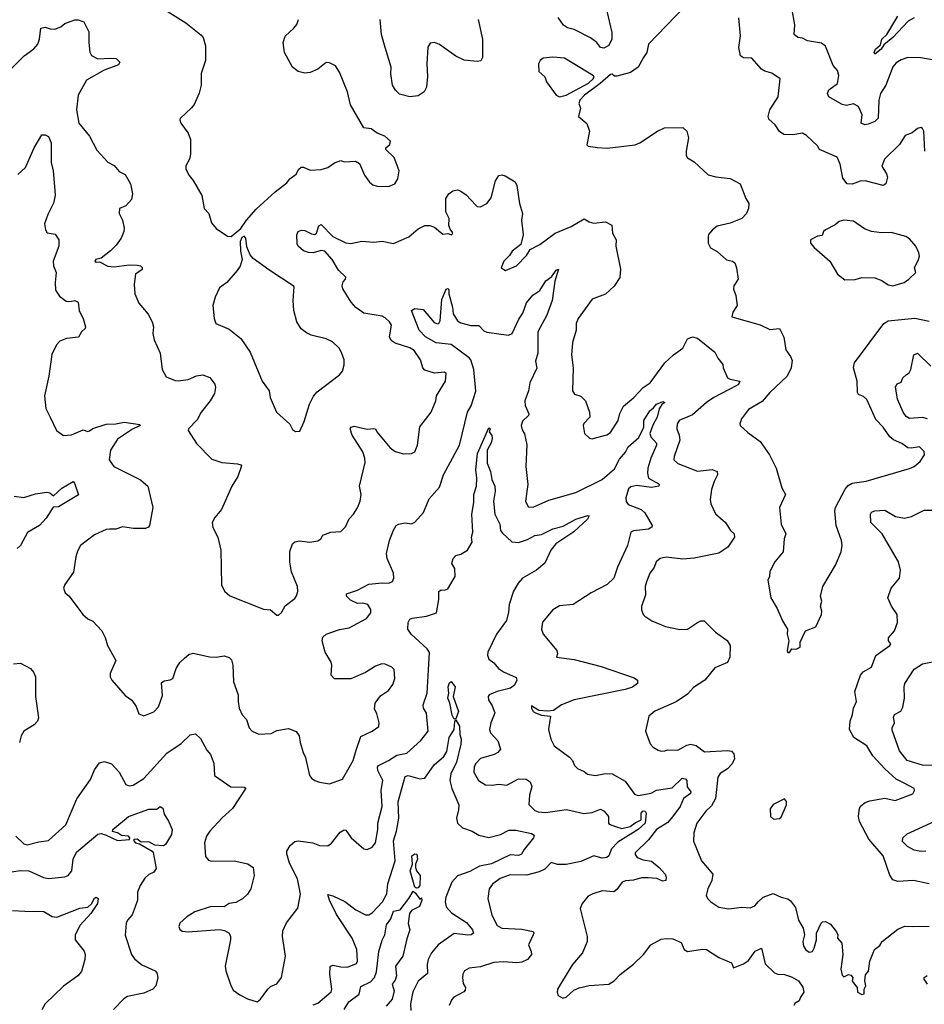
# Model space of a CAD drawing. Extents: x 2143765 to 2212931, y 878955 to 1017455.
# Tile 141 of 256: x 2200549 to 2206056, y 941032 to 947024. Entities that reach past the tile are written whole.
import ezdxf

# ---------------------------------------------------------------- set-up
doc = ezdxf.new("R2010")
doc.units = 0

msp = doc.modelspace()

# ---------------------------------------------------------------- linework, layer by layer
at = {"layer": '0CON20XD'}
for points in [[(2204595, 947100), (2204376.7, 946875), (2204366, 946825), (2204345.8, 946794.2), (2204313.9, 946736.1), (2204267.6, 946702.4), (2204185, 946680), (2204170.8, 946680.8), (2204155, 946692.5), (2204145, 946690), (2204082, 946635), (2203987.1, 946565), (2203959.2, 946535), (2203953.8, 946515), (2203963.3, 946485), (2203950, 946435), (2204001.7, 946391.7), (2204017.1, 946345), (2204001.7, 946261.7), (2204010, 946255), (2204065.6, 946245.6), (2204125, 946243.1), (2204295, 946262.5), (2204325, 946274), (2204432.5, 946345), (2204474.2, 946365.8), (2204585, 946367.1), (2204610, 946345), (2204620, 946305), (2204606.2, 946225), (2204607, 946197), (2204613.9, 946183.9), (2204655, 946160), (2204740.3, 946080.3), (2204787.5, 946067.5), (2204875, 946057.1), (2204935, 946026), (2204969.2, 945935), (2204987.5, 945905), (2204985.8, 945875), (2204974, 945845), (2204945.8, 945815), (2204875, 945785.5), (2204795, 945767.1), (2204766, 945745), (2204743, 945717), (2204740, 945705), (2204740, 945665), (2204755, 945636.7), (2204795, 945613.8), (2204852.4, 945562.4), (2204887.5, 945555), (2204902.5, 945545), (2204913.3, 945515), (2204923.3, 945445), (2204896, 945405), (2204894.2, 945385), (2204908.1, 945345), (2204916.2, 945285), (2204890.8, 945245), (2204884, 945215), (2205057.4, 945167.4), (2205115, 945138.1), (2205175, 945143.8), (2205201.7, 945091.7), (2205213.5, 945015), (2205241.9, 944975), (2205250.6, 944949.4), (2205244.5, 944905), (2205221.9, 944855), (2205115, 944755.7), (2205068.6, 944701.4), (2204985, 944651.2), (2204943.3, 944595), (2204932, 944565), (2204934.5, 944554.5), (2204981.7, 944511.7), (2205056.7, 944456.7), (2205113.8, 944375), (2205154.3, 944294.3), (2205189.2, 944175), (2205210, 944135), (2205174, 944055), (2205184, 943955), (2205212, 943895), (2205202.5, 943865), (2205197.5, 943785), (2205146.2, 943725), (2205116.2, 943665), (2205113.3, 943635), (2205103.6, 943613.6), (2205122.5, 943505), (2205160.7, 943440.7), (2205193.3, 943365), (2205222.5, 943315), (2205221.2, 943285), (2205231.2, 943245), (2205220, 943185), (2205225, 943173.3), (2205235, 943172.5)], [(2201447.5, 947075), (2201560, 947005), (2201651.7, 946931.7), (2201666.7, 946915), (2201680, 946865), (2201681.2, 946775), (2201654.1, 946695.9), (2201653.8, 946625), (2201642.3, 946577.7), (2201611.2, 946508.8), (2201595, 946486.7), (2201526.2, 946423.8), (2201523.3, 946415), (2201530, 946395), (2201574.1, 946334.1), (2201590, 946295), (2201590, 946205), (2201582, 946175), (2201560.8, 946135), (2201560.8, 946115), (2201580, 946075), (2201605.8, 946045), (2201658.8, 945955), (2201672.5, 945875), (2201701.2, 945845), (2201717.3, 945787.3), (2201745, 945753.3), (2201815, 945706.2), (2201835.7, 945704.3), (2201896, 945754), (2201930, 945805), (2201988.2, 945871.8), (2202105, 945977.1), (2202175, 946031.2), (2202194.1, 946055.9), (2202232.5, 946085), (2202247.5, 946115), (2202263, 946127), (2202277, 946127), (2202318.3, 946108.3), (2202385, 946112.9), (2202425.6, 946124.4), (2202465, 946153.8), (2202505, 946167.5), (2202525, 946160), (2202592.4, 946162.4), (2202618.2, 946148.2), (2202647.7, 946077.7), (2202678.8, 946035), (2202698.8, 946018.8), (2202725, 946010), (2202795, 946008), (2202832.5, 946025), (2202851.2, 946055), (2202860, 946105), (2202829.2, 946185), (2202777.5, 946235), (2202777.5, 946245), (2202803.3, 946265), (2202806.2, 946285), (2202772.5, 946315), (2202724.3, 946334.3), (2202689.1, 946359.1), (2202645, 946366.7), (2202562, 946505), (2202543.8, 946585), (2202495.8, 946705), (2202472.3, 946742.3), (2202435, 946762.5), (2202415, 946763.1), (2202365, 946723.5), (2202316.8, 946703.2), (2202285, 946699.1), (2202245, 946708.5), (2202209.5, 946735), (2202160.8, 946825), (2202152.5, 946885), (2202166.1, 946923.9), (2202217.3, 946972.7), (2202236.9, 946995), (2202245.5, 947025)], [(2204122.9, 947075), (2204154.4, 946945.6), (2204153.1, 946905), (2204135, 946867.5), (2204105, 946851.4), (2204085, 946855.7), (2204062.2, 946885), (2204024.7, 946914.7), (2203925, 946964.4), (2203883.8, 946975), (2203860.2, 946990.2), (2203827.2, 947037.2)], [(2206115, 946778.1), (2206035, 946792.9), (2205955, 946794.2), (2205915, 946780.8), (2205885, 946760.8), (2205865, 946738), (2205821.8, 946625), (2205788.4, 946575), (2205779.7, 946535), (2205774.6, 946425.4), (2205755.3, 946404.7), (2205715, 946387.9), (2205694.6, 946384.6), (2205671.9, 946395), (2205678.5, 946445), (2205655, 946495.7), (2205625, 946512.2), (2205581.2, 946501.2), (2205555, 946507.5), (2205474, 946555), (2205465.8, 946575), (2205475, 946598), (2205527.1, 946635), (2205535.8, 946685), (2205527.5, 946715), (2205502, 946745), (2205455, 946863.8), (2205430.3, 946880.3), (2205345, 946896), (2205315, 946912), (2205285, 946916.2), (2205264, 946935), (2205267.5, 946992.5), (2205248.9, 947095)], [(2205995, 947035.9), (2205958.2, 947015), (2205863.3, 946915), (2205808.7, 946871.3), (2205793.2, 946845), (2205753.9, 946813.9), (2205750.9, 946825), (2205758.5, 946845), (2205788.4, 946871.6), (2205796.6, 946905), (2205827.4, 946935), (2205895.2, 947045)], [(2200501.3, 946728.7), (2200575.8, 946804.2), (2200635, 946846), (2200658.9, 946875), (2200669.1, 946905), (2200677.9, 946972.1), (2200705, 946978.6), (2200735, 946968.6), (2200762.7, 946967.3), (2200799.7, 946980.3), (2200825, 947000), (2200885, 947022.5), (2200905, 947023.8), (2200940.7, 947010.7), (2200970.3, 946950.3), (2200969.4, 946885), (2200976.8, 946826.8), (2200985.8, 946805.8), (2201025.7, 946785.7), (2201105, 946790.9), (2201137.3, 946787.3), (2201158, 946765), (2201150, 946750), (2201062.5, 946717.5), (2200955, 946656.7), (2200906, 946565), (2200894.4, 946475), (2200910, 946395), (2200973.8, 946315), (2201019.5, 946229.5), (2201085, 946157.5), (2201125, 946136.7), (2201155, 946100), (2201192.1, 946082.1), (2201224.4, 946024.4), (2201236, 945965), (2201229.5, 945930.5), (2201195, 945890.8), (2201156.7, 945875), (2201155.8, 945845), (2201174.5, 945804.5), (2201184.4, 945755), (2201183.3, 945735), (2201166.5, 945695), (2201137.3, 945652.7), (2201102.9, 945617.1), (2201045, 945573.3), (2201013.3, 945565), (2201007.5, 945555), (2201015, 945547.5), (2201035, 945550), (2201085, 945524.4), (2201125, 945520), (2201215, 945531.4), (2201265, 945530), (2201285, 945525.7), (2201295.5, 945515.5), (2201295, 945503.8), (2201253.8, 945475), (2201245.7, 945414.3), (2201250, 945355), (2201275, 945298.8), (2201331.7, 945231.7), (2201355.8, 945185), (2201364.3, 945155), (2201360, 945115), (2201367.5, 945075), (2201404.2, 944995), (2201416.2, 944895), (2201440.6, 944850.6), (2201495, 944828), (2201515, 944825.8), (2201575, 944833.5), (2201625, 944856.7), (2201665, 944863.3), (2201706.6, 944846.6), (2201736.2, 944806.2), (2201741.1, 944785), (2201735, 944748.8), (2201708.1, 944705), (2201654.3, 944635), (2201630.6, 944589.4), (2201576.7, 944535), (2201574.3, 944525), (2201626.2, 944445), (2201719.1, 944349.1), (2201779.7, 944329.7), (2201875, 944320.8), (2201895.9, 944315.9), (2201898.8, 944308.8), (2201876.6, 944243.4), (2201840.8, 944185), (2201776.8, 944043.2), (2201736.2, 943995), (2201721.2, 943965), (2201724.2, 943934.2), (2201754.4, 943874.4), (2201774.2, 943795), (2201777.5, 943585), (2201796.4, 943546.4), (2201827.7, 943517.7), (2202033, 943437), (2202075, 943433.3), (2202115, 943400), (2202125, 943400), (2202143, 943417), (2202165, 943456.7), (2202225, 943501.2), (2202235, 943517.5), (2202242, 943545), (2202240, 943575), (2202203.1, 943663.1), (2202192.8, 943722.8), (2202192.8, 943787.2), (2202210, 943835), (2202225, 943845.7), (2202251.7, 943851.7), (2202315, 943844.4), (2202365, 943852), (2202383.3, 943865), (2202395, 943887.5), (2202443.9, 943906.1), (2202505, 943910), (2202532.3, 943937.7), (2202555, 943986.7), (2202581.2, 944015), (2202605.7, 944054.3), (2202622, 944095), (2202628.5, 944135), (2202618, 944185), (2202651.3, 944328.7), (2202650.5, 944355), (2202637.3, 944395), (2202572.5, 944495), (2202561.2, 944535), (2202567.5, 944545), (2202585, 944550), (2202665, 944533.1), (2202705.9, 944535.9), (2202715, 944533.3), (2202724.2, 944515), (2202805, 944418), (2202835, 944396), (2202885, 944382.5), (2202935, 944384.2), (2202955, 944394), (2202970, 944435), (2202984.5, 944545.5), (2203053.4, 944636.6), (2203082, 944705), (2203086.2, 944735), (2203141.4, 944825), (2203145, 944870), (2203135, 944878.8), (2203075, 944872.5), (2203015, 944890.8), (2203003.1, 944905), (2202989.4, 944955), (2202951.3, 945011.3), (2202925, 945027.8), (2202835, 945056.5), (2202811.3, 945071.3), (2202800, 945095), (2202811.9, 945165), (2202799.4, 945185), (2202775, 945210.6), (2202755, 945220.6), (2202645, 945239.1), (2202595, 945273.6), (2202566.7, 945305), (2202515.7, 945385.7), (2202512, 945405), (2202518.3, 945428.3), (2202532.5, 945445), (2202535, 945457.5), (2202489.7, 945499.7), (2202450.8, 945565), (2202406, 945615), (2202385, 945619.1), (2202335, 945606.1), (2202306.6, 945606.6), (2202277.1, 945617.1), (2202245.4, 945645.4), (2202239.3, 945659.3), (2202235.6, 945715), (2202244.2, 945735), (2202265, 945742.7), (2202285, 945742.1), (2202325, 945720), (2202345, 945716.9), (2202356.9, 945725), (2202370.3, 945769.7), (2202385, 945777.5), (2202455, 945703.8), (2202535, 945665.4), (2202565, 945662.2), (2202632.8, 945677.2), (2202705, 945670), (2202755, 945676.9), (2202825, 945661.9), (2202917.8, 945702.2), (2202975, 945752), (2203015, 945771.2), (2203045, 945771.2), (2203075, 945762), (2203125, 945718), (2203155, 945723.3), (2203180, 945715), (2203185, 945727.5), (2203169.3, 945749.3), (2203162.3, 945772.3), (2203164, 945815), (2203144.2, 945855.8), (2203143.3, 945935), (2203162.5, 945965), (2203185, 945982.5), (2203215, 945988.8), (2203235, 945980.8), (2203267.6, 945957.6), (2203325, 945895.8), (2203335, 945888), (2203355, 945886), (2203393.8, 945905), (2203419.3, 945940.7), (2203445, 946042.5), (2203465, 946076.2), (2203485, 946080), (2203505, 946073.3), (2203565, 946037.5), (2203576.2, 946015), (2203592, 945905), (2203610.8, 945845), (2203603.1, 945805), (2203613.1, 945715), (2203599.2, 945655), (2203546.7, 945615), (2203530.8, 945589.2), (2203496.1, 945553.9), (2203480, 945515), (2203507, 945497), (2203573.4, 945526.6), (2203635, 945589.2), (2203657.5, 945625), (2203715.7, 945655), (2203808.6, 945725), (2203906, 945766), (2203985, 945811.2), (2204015, 945793.8), (2204045, 945786.2), (2204115, 945793.3), (2204153, 945773), (2204158.8, 945725), (2204180.3, 945685), (2204178.2, 945645), (2204207.5, 945505), (2204202.9, 945455), (2204167.8, 945402.2), (2204116, 945354), (2204035, 945324), (2203949.2, 945205), (2203935.7, 945175), (2203935.9, 945134.1), (2203915, 945060), (2203908.1, 944985), (2203919.1, 944905), (2203914, 944765), (2203925.9, 944745.9), (2203965, 944733.3), (2203994.1, 944704.1), (2204018.8, 944635), (2204020, 944605), (2203982.7, 944567.3), (2203978.8, 944555), (2203987.5, 944505), (2204018.3, 944478.3), (2204035, 944474), (2204055, 944480), (2204122.3, 944497.7), (2204145, 944511.2), (2204192.9, 944585), (2204202.6, 944627.4), (2204225, 944672), (2204287.5, 944725), (2204344.1, 944785.9), (2204387.1, 944815), (2204475.5, 944935), (2204528.9, 944985), (2204585.3, 945024.7), (2204615, 945081.2), (2204645, 945093.8), (2204675, 945086), (2204781.7, 945001.7), (2204798.8, 944965), (2204828.8, 944925), (2204831.2, 944905), (2204858, 944845), (2204875, 944835.7), (2204933.3, 944823.3), (2204924.2, 944805), (2204910, 944795), (2204775.2, 944724.8), (2204730.7, 944695), (2204645, 944619.2), (2204601.3, 944601.3)], [(2203339.4, 947025), (2203366.7, 946905), (2203365.6, 946794.4), (2203355.5, 946774.5), (2203335, 946769.2), (2203255, 946777.8), (2203205, 946801.5), (2203105, 946873.1), (2203075, 946885.7), (2203048.7, 946881.3), (2203033.8, 946856.2), (2203028.2, 946755), (2203032.3, 946677.7), (2203025, 946612.5), (2203011.2, 946585), (2202975, 946560), (2202924.2, 946554.2), (2202861.3, 946571.3), (2202835.9, 946595.9), (2202818.8, 946625), (2202808.9, 946695), (2202811.4, 946735), (2202774.4, 946854.4), (2202750.9, 946935), (2202744.4, 947025)], [(2206058.6, 946225), (2206053.3, 946345), (2206045, 946362.5), (2206035, 946367.5), (2206015, 946362.5), (2205982.5, 946335), (2205939.7, 946320.3), (2205904.5, 946265.5), (2205814.2, 946175.8), (2205796.4, 946133.6), (2205826.4, 946086.4), (2205831.4, 946065), (2205820.8, 946025), (2205804.4, 946015.6), (2205695, 946043.1), (2205665, 946040.6), (2205616.9, 946023.1), (2205585.5, 946025.5), (2205559.4, 946059.4), (2205543.3, 946145), (2205525, 946187.5), (2205418, 946235), (2205405, 946256.7), (2205339.7, 946319.7), (2205313.9, 946333.9), (2205255, 946322.9), (2205200, 946325), (2205175, 946344.2), (2205147.5, 946385), (2205109.4, 946419.4), (2205105.7, 946435.7), (2205114.6, 946475.4), (2205165.6, 946555), (2205177.5, 946665), (2205128.3, 946698.3), (2205085, 946710.6), (2205065, 946722.9), (2205005, 946789.2), (2204955, 946791.4), (2204936, 946805), (2204925.8, 946855.8), (2204936.2, 946925), (2204926.7, 947035)], [(2203835.4, 946555.4), (2203875, 946563.8), (2204011.6, 946638.4), (2204040.8, 946665), (2204046, 946675), (2204042.9, 946682.9), (2203865, 946790.8), (2203795, 946796.2), (2203735, 946790), (2203717.5, 946775), (2203707.5, 946755), (2203709.3, 946709.3), (2203745.8, 946675.8), (2203755.9, 946645.9), (2203814, 946565), (2203835.4, 946555.4)], [(2200538.1, 946081.9), (2200585.6, 946125), (2200637.8, 946245), (2200685, 946322.5), (2200705, 946323.3), (2200724.2, 946314.2), (2200740.6, 946275), (2200740.6, 946155), (2200753.4, 946103.4), (2200764, 945985), (2200765.6, 945955), (2200755, 945906.7), (2200721.2, 945838.8), (2200701.2, 945781.2), (2200707.1, 945745), (2200717.1, 945727.1), (2200765, 945718.1), (2200786.9, 945685), (2200788.2, 945645), (2200752.1, 945555), (2200755.4, 945525.4), (2200770.6, 945485), (2200764.5, 945425), (2200768, 945378), (2200791.1, 945341.1), (2200831.7, 945311.7), (2200855, 945309.2), (2200885, 945315.6), (2200905.4, 945305.4), (2200911.7, 945251.7), (2200936.2, 945205), (2200950, 945155), (2200948.8, 945145), (2200925, 945123.8), (2200907, 945093), (2200835, 945084.4), (2200793.1, 945066.9), (2200773.8, 945046.2), (2200744.1, 944985.9), (2200726.7, 944855), (2200700.8, 944735), (2200708.8, 944658.8), (2200734, 944605), (2200773.3, 944525), (2200815, 944494.3), (2200865, 944498.1), (2200935, 944528.9), (2200965, 944518.8), (2200975, 944521.2), (2200994.5, 944535.5), (2201075, 944563.1), (2201134.5, 944564.5), (2201185, 944575.6), (2201280, 944560), (2201282.5, 944555), (2201275, 944550), (2201235, 944532.1), (2201145, 944470.6), (2201102.5, 944405), (2201093.5, 944345), (2201123.3, 944305), (2201285, 944224.2), (2201330, 944185), (2201359.4, 944055), (2201340, 943945), (2201334.3, 943935.7), (2201315, 943927.5), (2201243, 943927), (2201175, 943938.5), (2201135, 943924.2), (2201095, 943924), (2201075, 943921.2), (2201005, 943890), (2200920, 943825), (2200901.2, 943788.8), (2200892, 943755), (2200877.3, 943662.7), (2200823.9, 943586.1), (2200816.7, 943565), (2200826.4, 943536.4), (2200850, 943515), (2200933.8, 943405), (2200965, 943378), (2200995, 943363.8), (2201048.8, 943305), (2201068.8, 943265), (2201083.8, 943215), (2201133.8, 943125), (2201100, 943045), (2201100, 943025), (2201110, 943005), (2201192.3, 942912.3), (2201232.3, 942882.3), (2201257.5, 942845), (2201275, 942800), (2201305, 942787.5), (2201365, 942811.2), (2201395, 942843.3), (2201418.3, 942911.7), (2201411.7, 942988.3), (2201428.5, 943001.5), (2201465, 943006.2), (2201481.1, 943015), (2201501.5, 943075), (2201525, 943111.2), (2201551.7, 943138.3), (2201578.8, 943161.2), (2201605, 943170), (2201705, 943147.1), (2201745, 943144.2), (2201793.6, 943153.6), (2201825, 943142), (2201837.7, 943127.7), (2201846.7, 943095), (2201850.6, 942995), (2201880, 942915), (2201878.6, 942875), (2201885.6, 942835), (2201904.3, 942794.3), (2201930, 942765), (2201946.2, 942715), (2201965, 942693.8), (2202005.9, 942675.9), (2202080.8, 942679.2), (2202115, 942698.6), (2202185, 942710), (2202231.7, 942691.7), (2202251.4, 942665), (2202255.7, 942625), (2202274.2, 942565), (2202290, 942535), (2202313.1, 942425), (2202325, 942408), (2202345, 942394.3), (2202373.6, 942383.6), (2202435, 942374.4), (2202515, 942402), (2202580, 942515), (2202597.9, 942577.9), (2202625, 942662), (2202695, 942694), (2202735, 942722.5), (2202736.9, 942745), (2202722.5, 942802.5), (2202709.2, 942829.2), (2202712.2, 942865), (2202745, 942910), (2202795, 942942), (2202820.9, 942979.1), (2202832.9, 943015), (2202828.8, 943068.8), (2202813.9, 943083.9), (2202775, 943101.2), (2202753.6, 943103.6), (2202715, 943090), (2202655, 943050.8), (2202565, 943011.9), (2202465, 943012), (2202445.7, 943035.7), (2202450, 943095), (2202446, 943115), (2202408.1, 943175), (2202390, 943245), (2202394.5, 943265.5), (2202415.8, 943284.2), (2202495, 943312.9), (2202555, 943323.1), (2202660.9, 943379.1), (2202687.5, 943415), (2202687.5, 943435), (2202667.5, 943465), (2202637.4, 943472.6)], [(2205865, 945404), (2205932.5, 945425), (2205962.5, 945445), (2206003.3, 945485), (2205996.7, 945515), (2206021.2, 945565), (2206026.7, 945585), (2206023.3, 945605), (2206003.8, 945645), (2205965, 945690), (2205943.3, 945705), (2205855, 945728.5), (2205795, 945726.4), (2205734.6, 945734.6), (2205692.2, 945752.2), (2205625, 945798.6), (2205565, 945804), (2205537.5, 945795), (2205514.1, 945775.9), (2205453.9, 945746.1), (2205442.5, 945735), (2205435, 945710), (2205405, 945707.5), (2205362.5, 945685), (2205363.8, 945665), (2205385, 945637.5), (2205481.2, 945555), (2205527.5, 945475), (2205571.7, 945441.7), (2205635, 945442.9), (2205675, 945454.2), (2205755, 945453.8), (2205797.7, 945437.7), (2205835, 945411.2), (2205865, 945404)], [(2202228.3, 944518.3), (2202255, 944520), (2202280.5, 944579.5), (2202312.9, 944685), (2202337.1, 944732.9), (2202360.8, 944759.2), (2202495, 944862), (2202514.2, 944885.8), (2202523.9, 944923.9), (2202524, 944955), (2202508.8, 944998.8), (2202493.8, 945025), (2202454.2, 945064.2), (2202415, 945082), (2202324.5, 945104.5), (2202295, 945117.5), (2202263.6, 945143.6), (2202237.1, 945185), (2202217.1, 945255), (2202214.3, 945315), (2202220, 945400), (2202065, 945501.2), (2201970.9, 945570.9), (2201953.1, 945593.1), (2201932.2, 945642.2), (2201925.4, 945695.4), (2201915, 945706.7), (2201902.1, 945697.9), (2201890.8, 945675), (2201894, 945615), (2201904.2, 945565), (2201891.4, 945525), (2201872.2, 945497.8), (2201810, 945425), (2201765, 945392), (2201738.6, 945335), (2201724.3, 945285), (2201733.8, 945205), (2201743.3, 945175), (2201825, 945141.2), (2201894.5, 945084.5), (2201951.4, 945001.4), (2202024.3, 944824.3), (2202068.8, 944765), (2202073.8, 944725), (2202113.3, 944635), (2202193, 944563), (2202210.7, 944530.7), (2202228.3, 944518.3)], [(2202637.4, 943472.6), (2202605, 943470.9), (2202562, 943492), (2202539.4, 943515), (2202539.3, 943530.7), (2202605, 943552.7), (2202675, 943588.2), (2202755, 943597.9), (2202795.4, 943594.6), (2202819.2, 943605), (2202826.9, 943625), (2202825.7, 943655), (2202786.9, 943745), (2202783.1, 943775), (2202800, 943855), (2202825, 943916.7), (2202841.2, 943945), (2202855, 943953.8), (2202895, 943961.2), (2202935, 943956.7), (2202953.9, 943966.1), (2203006.9, 944025), (2203041.1, 944108.9), (2203105, 944180), (2203128.9, 944255), (2203225.7, 944434.3), (2203276.1, 944635), (2203296.8, 944675), (2203325.9, 944764.1), (2203314, 944895), (2203295, 944953.8), (2203285, 944966.9), (2203175, 945046.8), (2203085, 945057.8), (2203019.6, 945095), (2202980.4, 945135), (2202934.7, 945255), (2202955, 945266.2), (2203005, 945260), (2203071.7, 945181.7), (2203092.6, 945172.6), (2203101.2, 945175), (2203108.1, 945191.9), (2203119.5, 945320.5), (2203145, 945383.3), (2203155, 945388.8), (2203161.2, 945381.2), (2203162.5, 945355), (2203184.5, 945275), (2203187.3, 945235), (2203215, 945191.2), (2203235, 945178.8), (2203295, 945163.3), (2203345, 945163.3), (2203375, 945131.2), (2203393.3, 945123.3), (2203525, 945104.3), (2203546.4, 945113.6), (2203587.4, 945202.6), (2203612.2, 945237.8), (2203635, 945302), (2203672.8, 945347.2), (2203715, 945376), (2203752.9, 945435), (2203788.2, 945461.8), (2203815, 945499.2), (2203830, 945505), (2203807.1, 945432.9), (2203790.4, 945315), (2203757.5, 945225), (2203702.3, 945125), (2203702.9, 944995), (2203689.6, 944945), (2203697.6, 944902.4), (2203655.5, 944815), (2203646.2, 944765), (2203623.6, 944705), (2203627, 944677), (2203649.4, 944625), (2203645.7, 944615), (2203609.2, 944580.8), (2203602.2, 944555), (2203607.5, 944527.5), (2203622.9, 944502.9), (2203636.2, 944436.2), (2203630.4, 944305), (2203642.7, 944195), (2203628.1, 944095), (2203645, 944060), (2203675, 944056.7), (2203770.4, 944099.6), (2203934, 944146), (2204095.6, 944225), (2204170, 944290), (2204201.1, 944348.9), (2204237.4, 944392.6), (2204252.3, 944425), (2204317.6, 944482.4), (2204348.9, 944545), (2204347.7, 944585), (2204385, 944644.4), (2204408.1, 944661.9), (2204425, 944685.3), (2204465, 944700), (2204475.6, 944695), (2204457.1, 944682.9), (2204441.2, 944655), (2204429.2, 944605), (2204403.3, 944556.7), (2204384.6, 944505), (2204390.7, 944485), (2204425, 944446.9), (2204426, 944435), (2204390.5, 944355), (2204373.7, 944295), (2204371.8, 944265), (2204376, 944235), (2204435, 944201.2), (2204441.8, 944195), (2204440.5, 944185), (2204395, 944178.1), (2204305, 944189.2), (2204268.6, 944181.4), (2204255, 944169.2), (2204239.2, 944115), (2204241.1, 944091.1), (2204252.9, 944072.9), (2204332.4, 944042.4), (2204355, 944024), (2204398.8, 943945), (2204396.7, 943935), (2204377.1, 943922.9), (2204286.2, 943913.8), (2204269.2, 943905), (2204248.5, 943825), (2204188.1, 943691.9), (2204165, 943625.7), (2204125, 943587.7), (2204027, 943537), (2203918.8, 943465), (2203835, 943456.9), (2203795, 943432), (2203731.9, 943358.1), (2203725.8, 943315.8), (2203735.7, 943285), (2203818, 943185), (2203822, 943165), (2203816.7, 943145), (2203925, 943130.3), (2204088.8, 943088.8), (2204288.7, 943018.7), (2204309.2, 943005), (2204310, 942985), (2204278.7, 942961.3), (2204235, 942948), (2203925, 942884.7), (2203847.5, 942855), (2203799.5, 942820.5), (2203763.9, 942816.1), (2203710.1, 942820.1), (2203665, 942847.5), (2203664.6, 942835), (2203674.5, 942815), (2203688.8, 942805), (2203725, 942792.7), (2203780, 942785), (2203768, 942705), (2203782, 942645), (2203802, 942605), (2203895.7, 942535.7), (2203913.3, 942515), (2203926.7, 942485), (2203945, 942466.7), (2203985, 942448.8), (2204005, 942432.5), (2204054.4, 942424.4), (2204115, 942437.5), (2204155, 942435.6), (2204235, 942390), (2204291.3, 942311.3), (2204313.7, 942303.7), (2204392.5, 942317.5), (2204425.4, 942335.4), (2204521.1, 942348.9), (2204581, 942409), (2204602.2, 942405), (2204609.3, 942395), (2204612.9, 942355), (2204634.4, 942325), (2204631.9, 942315), (2204590.9, 942285), (2204568.8, 942235), (2204528.6, 942181.4), (2204495, 942137.7), (2204425, 942096.4), (2204377.5, 942032.5), (2204295.5, 941954.5), (2204295, 941943.8), (2204308.6, 941925), (2204345, 941910.9), (2204395, 941903.9), (2204440.9, 941865), (2204478.5, 941825), (2204484.4, 941805), (2204482, 941785), (2204465, 941781.1), (2204427.6, 941797.6), (2204375, 941802.5), (2204335, 941801.2), (2204285, 941787.5), (2204236.8, 941783.2), (2204217.5, 941775), (2204185, 941731.2), (2204165, 941715.8), (2204095, 941722.5), (2204037.5, 941705), (2204010.5, 941689.5), (2203973.3, 941645), (2203960, 941615), (2204003.1, 941445), (2204004.4, 941415), (2203974.5, 941345.5), (2203914.2, 941275), (2203853.8, 941175), (2203822.5, 941125), (2203820, 941105), (2203827.5, 941085), (2203855, 941068.8), (2203876.7, 941075), (2203922.7, 941117.3), (2203955, 941132), (2204015, 941145.7), (2204135, 941155.6), (2204168.6, 941175), (2204205, 941214.3), (2204285, 941277.1), (2204345.6, 941335), (2204390.6, 941395), (2204455, 941427.5), (2204485, 941432.5), (2204525, 941430), (2204575, 941408.6), (2204595, 941366.2), (2204614.3, 941354.3), (2204705, 941367.8), (2204730, 941365), (2204805, 941316), (2204882.5, 941285), (2204895, 941253.3), (2204955, 941279.2), (2204985, 941299.2), (2205027.1, 941355), (2205065, 941373.3), (2205088, 941278), (2205144.2, 941224.2), (2205165, 941215.4), (2205205, 941213.8), (2205248.3, 941198.3), (2205290, 941175), (2205317.3, 941137.3), (2205323.3, 941105), (2205302, 941075), (2205295, 941053.3), (2205270.7, 941039.3), (2205262.2, 941025)], [(2205235, 943172.5), (2205250, 943195), (2205276.4, 943193.6), (2205300, 943205), (2205300, 943235), (2205332.5, 943305), (2205395, 943330), (2205429.4, 943405), (2205432.9, 943425), (2205424, 943455), (2205432.5, 943485), (2205424.3, 943515), (2205438.8, 943575), (2205516, 943705), (2205549.2, 943785), (2205555.7, 943825), (2205551.4, 943855), (2205520, 943945), (2205511.5, 944035), (2205514.7, 944055.3), (2205575, 944167.5), (2205591.4, 944188.6), (2205616.6, 944203.4), (2205702.5, 944215), (2205965, 944291.9), (2205993.3, 944305), (2206031.2, 944335), (2206056, 944375), (2206055, 944396.7), (2206026.7, 944425), (2205975, 944415.8), (2205955, 944418.1), (2205920, 944445), (2205868, 944468), (2205845, 944485.7), (2205805.6, 944545), (2205761.3, 944591.3), (2205705, 944712.5), (2205685, 944730), (2205655, 944744), (2205648.9, 944755), (2205646.4, 944825), (2205625.5, 944905), (2205630, 944935), (2205810, 945175), (2205835, 945191.4), (2205997.7, 945207.7), (2206085, 945188.5)], [(2206075, 944594.7), (2206045, 944603.3), (2205965, 944597.8), (2205945, 944609.2), (2205927.1, 944635), (2205892.5, 944715), (2205879.5, 944790.5), (2205891.2, 944808.8), (2205915, 944817.5), (2205924.5, 944845.5), (2205945, 944862.9), (2205964, 944875), (2205974.3, 944895.7), (2205992.5, 944985), (2206015, 944994), (2206095.8, 944915)], [(2204601.3, 944601.3), (2204565, 944586.9), (2204551.1, 944565), (2204550, 944535), (2204564, 944495), (2204567.1, 944465), (2204532.5, 944365), (2204532, 944345), (2204555, 944323.1), (2204675, 944277.3), (2204765, 944287.5), (2204794.1, 944274.1), (2204797.1, 944255), (2204776.3, 944213.7), (2204761.4, 944165), (2204752, 944105), (2204757.3, 944077.3), (2204785, 944016.2), (2204845, 943964), (2204876.2, 943916.2), (2204898.6, 943895), (2204900.6, 943875), (2204860, 943815), (2204805, 943778.2), (2204655, 943746.5), (2204585, 943740.9), (2204485, 943754.2), (2204447.5, 943745), (2204424, 943725), (2204410.6, 943689.4), (2204384.6, 943655.4), (2204365, 943603.3), (2204355.8, 943575), (2204358.8, 943525), (2204333.6, 943453.6), (2204333.6, 943433.6), (2204343.9, 943403.9), (2204353.9, 943393.9), (2204396.4, 943366.4), (2204481.2, 943331.2), (2204567.7, 943312.3), (2204615, 943316), (2204675, 943355.8), (2204695, 943365.8), (2204715, 943366.2), (2204785, 943297.5), (2204855.5, 943245.5), (2204873.8, 943215), (2204872.2, 943145), (2204857, 943113), (2204780.7, 943079.3), (2204720, 943005), (2204650.9, 942959.1), (2204615, 942919.2), (2204545, 942872), (2204415, 942815.8), (2204378.8, 942785), (2204358, 942695), (2204387.3, 942617.3), (2204405, 942596.2), (2204435, 942578), (2204455, 942572), (2204475.7, 942574.3), (2204495, 942580), (2204555, 942578), (2204611.2, 942608.8), (2204635, 942614.6), (2204666.5, 942606.5), (2204718.6, 942568.6), (2204857.1, 942577.1), (2204881.9, 942571.9), (2204897.1, 942557.1), (2204900.6, 942525), (2204885.3, 942494.7), (2204858.6, 942465), (2204814, 942436), (2204798.1, 942415), (2204785.6, 942285), (2204759.6, 942240.4), (2204725, 942206.7), (2204671.9, 942135), (2204651.9, 942075), (2204650, 942025), (2204700, 941905), (2204768, 941825), (2204762.9, 941785), (2204737.1, 941735), (2204728.8, 941695), (2204736.7, 941675), (2204756.7, 941655), (2204805, 941624), (2204865, 941612.5), (2204945, 941622.5), (2204995, 941619.2), (2205025, 941631.2), (2205047.5, 941657.5), (2205075, 941684.3), (2205135, 941706.9), (2205185, 941684.3), (2205225, 941674), (2205241.2, 941661.2), (2205272.2, 941622.2), (2205290.8, 941545), (2205318.8, 941495), (2205326.7, 941455), (2205316.2, 941415), (2205320, 941385), (2205334.2, 941364.2), (2205355, 941350), (2205375, 941354), (2205385, 941373.3), (2205398.9, 941425), (2205400, 941465), (2205427.5, 941525), (2205436.4, 941533.6), (2205455, 941536.7), (2205485, 941520), (2205522.3, 941472.3), (2205530, 941455), (2205528, 941435), (2205553.1, 941405), (2205559.2, 941335), (2205546.7, 941245), (2205555, 941210), (2205565, 941200), (2205595, 941212.5), (2205609.3, 941209.3), (2205620, 941195), (2205617.5, 941175), (2205622.5, 941165), (2205647.5, 941135), (2205650, 941105), (2205675, 941092.5), (2205690, 941095), (2205690, 941125), (2205700, 941145), (2205693.3, 941175), (2205698.3, 941211.7), (2205716.4, 941233.6), (2205723.3, 941295), (2205753.3, 941365), (2205785, 941390), (2205800, 941415), (2205895, 941490), (2205937.3, 941507.3), (2205985.8, 941505.8), (2206085, 941507.5)], [(2200526.2, 942055), (2200575, 942008.6), (2200595, 942003.3), (2200665, 942021.8), (2200725, 942028.1), (2200830, 942125), (2200898, 942282), (2200980, 942400), (2201005, 942460), (2201035, 942500.8), (2201065, 942509.4), (2201108, 942495), (2201154.4, 942445), (2201195, 942369.2), (2201215, 942361.5), (2201240, 942365), (2201305, 942406.7), (2201445, 942560), (2201531.3, 942618.7), (2201587.1, 942672.9), (2201618.8, 942678.8), (2201650.3, 942650.3), (2201687.7, 942577.7), (2201711.7, 942551.7), (2201730.5, 942500.5), (2201735.7, 942425), (2201835, 942356.2), (2201915, 942353.3), (2201926.7, 942346.7), (2201845, 942223.8), (2201782.4, 942167.6), (2201706.2, 942085), (2201686.2, 942055), (2201674.2, 942015), (2201681.2, 941931.2), (2201699.5, 941909.5), (2201714.2, 941904.2), (2201855, 941904.3), (2201937.6, 941887.6), (2201970.8, 941865), (2201977.5, 941815), (2201955.5, 941734.5), (2201935, 941702.5), (2201905, 941674.3), (2201865, 941652.5), (2201824.4, 941645.6), (2201794.1, 941625.9), (2201715, 941626.7), (2201614.7, 941595.3), (2201565.7, 941564.3), (2201523.2, 941526.8), (2201518, 941505), (2201525, 941486.7), (2201537.7, 941477.7), (2201575, 941472.5), (2201765, 941487.1), (2201795, 941480.8), (2201824.2, 941464.2), (2201832.5, 941445), (2201832, 941425), (2201800.8, 941265), (2201804.3, 941235), (2201832.4, 941152.4), (2201848.3, 941118.3), (2201889.5, 941089.5), (2201935, 941066.2), (2201995, 941046.7), (2202015, 941063.3), (2202058.8, 941125), (2202075, 941140), (2202115, 941155.8), (2202142.2, 941195), (2202166.5, 941325), (2202149.4, 941445), (2202151.3, 941478.7), (2202172.4, 941527.6), (2202242.3, 941617.7), (2202257.9, 941702.1), (2202250.6, 941745), (2202240.8, 941795), (2202191.1, 941891.1), (2202175, 941947.5), (2202175.6, 941965), (2202195, 941998), (2202225, 942023.3), (2202245, 942026.2), (2202334.2, 942014.2), (2202375, 941998), (2202425, 941996.7), (2202447, 942013), (2202500.5, 942079.5), (2202525, 942093.3), (2202535, 942092.5), (2202566.2, 942045), (2202645, 941978.8), (2202665, 941973.8), (2202695, 941989.2), (2202715.5, 942015), (2202729.6, 942095), (2202729.6, 942135), (2202755.5, 942235), (2202750, 942335), (2202759.2, 942395), (2202728.5, 942455), (2202726.5, 942475), (2202734.1, 942485.9), (2202794.5, 942515), (2202845, 942548.5), (2202905, 942560.6), (2202991.9, 942638.1), (2203035.3, 942694.7), (2203024.6, 942804.6), (2203007.5, 942835), (2203004.6, 942854.6), (2203029.3, 942925), (2203043.6, 943173.6), (2203029.4, 943195), (2202931.9, 943285), (2202912, 943315), (2202914.5, 943355.5), (2202924.2, 943375), (2202938.2, 943381.8), (2203025, 943394.5), (2203085.8, 943415), (2203100.5, 943495), (2203101.2, 943545), (2203115, 943553.8), (2203135, 943552.9), (2203155, 943561.2), (2203200.8, 943635), (2203198, 943685), (2203180, 943715), (2203187.5, 943745), (2203205, 943764), (2203235, 943771.2), (2203275, 943796.7), (2203304, 943845), (2203300, 943875), (2203308.2, 943905), (2203302.5, 944015), (2203313.9, 944086.1), (2203314.6, 944135), (2203329.1, 944185), (2203332.2, 944235), (2203326.6, 944285), (2203335.3, 944385), (2203405, 944540), (2203412.5, 944535), (2203408, 944515), (2203423.6, 944493.6), (2203426.1, 944475), (2203420.1, 944449.9), (2203394.7, 944405), (2203394.6, 944324.6), (2203415.5, 944275.5), (2203423.1, 944225), (2203440.6, 944185), (2203444.2, 944154.2), (2203433.1, 944095), (2203441.9, 944015), (2203471.2, 943955), (2203476.7, 943915), (2203488.3, 943898.3), (2203545, 943846.9), (2203585, 943841.5), (2203639.8, 943860.2), (2203685, 943884.4), (2203725, 943890.8), (2203794.6, 943925.4), (2203857.3, 943942.7), (2203933.8, 943985)], [(2200515, 944123.5), (2200575, 944116.5), (2200645, 944139.5), (2200715, 944149.4), (2200733.3, 944145), (2200755, 944126.7), (2200806.8, 944173.2), (2200874, 944214), (2200883.2, 944203.2), (2200908, 944132), (2200785, 944060.4), (2200752.5, 944057.5), (2200709.8, 943990.2), (2200670, 943945), (2200596, 943904), (2200554, 943825), (2200534.5, 943805.5)], [(2203933.8, 943985), (2204007.5, 944007.5), (2204015.8, 944005), (2204005.7, 943985), (2203923.4, 943906.6), (2203811.9, 943835), (2203782.5, 943795), (2203745, 943716.7), (2203695.8, 943674.2), (2203609.2, 943625), (2203582.9, 943595), (2203554.5, 943545.5), (2203529.4, 943465), (2203525, 943417.5), (2203511.7, 943368.3), (2203452.5, 943285), (2203399.2, 943175), (2203395.9, 943155.9), (2203405, 943133.3), (2203435, 943110), (2203463.8, 943075), (2203495, 943054.4), (2203570.5, 943020.5), (2203576.2, 943005), (2203561.1, 942975), (2203537.5, 942955), (2203455, 942936.4), (2203408, 942915), (2203400.8, 942905), (2203402.9, 942885), (2203425, 942849.2), (2203442.2, 942805), (2203416.4, 942745), (2203409.5, 942705), (2203414.6, 942684.6), (2203459.4, 942635), (2203475.8, 942585), (2203459.2, 942565), (2203437.9, 942552.1), (2203355, 942528.9), (2203324.5, 942495), (2203315.4, 942474.6), (2203314.6, 942445), (2203343.1, 942393.1), (2203385, 942368.6), (2203425, 942365.8), (2203465, 942372.5), (2203515, 942365.7), (2203585, 942403.3), (2203633.2, 942403.2), (2203656, 942385), (2203666.7, 942356.7), (2203652.7, 942305), (2203648.3, 942248.3), (2203685, 942210.6), (2203705, 942202.7), (2203750.2, 942199.8), (2203877, 942217), (2203983.6, 942193.6), (2204035, 942199.4), (2204085, 942220), (2204107.6, 942207.6), (2204133.3, 942175), (2204133.3, 942135), (2204138.3, 942128.3), (2204176, 942115), (2204215, 942101.3), (2204265.2, 942114.8), (2204295, 942137.3), (2204332.7, 942155), (2204333.1, 942195), (2204345, 942208.9), (2204357, 942207), (2204363.1, 942195), (2204356.7, 942135), (2204314.1, 942095), (2204190.6, 942019.4), (2204152.5, 941977.5), (2204134.7, 941935.3), (2204124.1, 941925.9), (2204095, 941922.4), (2204045, 941935.4), (2203965, 941901.8), (2203875, 941882.1), (2203823, 941883), (2203785, 941895.6), (2203745.8, 941855), (2203712.1, 941837.9), (2203635, 941817.5), (2203535, 941820), (2203473.3, 941796.7), (2203426.6, 941763.4), (2203407.5, 941735), (2203399.4, 941675), (2203422.7, 941575), (2203455, 941511.4), (2203485, 941494.5), (2203605, 941489.1), (2203674.3, 941474.3), (2203679.2, 941465), (2203675.7, 941455), (2203645.6, 941395), (2203663.4, 941353.4), (2203664.4, 941335), (2203641.4, 941305), (2203605, 941289.5), (2203575, 941284.4), (2203495, 941291.5), (2203435, 941286.5), (2203355, 941259.4), (2203285, 941252.5), (2203256.2, 941235), (2203245.8, 941215), (2203244.3, 941195.7), (2203249.5, 941159.5), (2203263.8, 941135), (2203261.7, 941118.3), (2203252.3, 941107.7), (2203192, 941075), (2203179.1, 941060.9), (2203162.9, 941025)], [(2206085.7, 941765.7), (2205990, 941785), (2205895, 941780), (2205865, 941790), (2205845, 941817.5), (2205804.4, 941935), (2205717.3, 942037.3), (2205661.1, 942145), (2205654.6, 942175), (2205660.6, 942225), (2205669.4, 942240.6), (2205695, 942260), (2205725, 942270.8), (2205815, 942286), (2205877.7, 942272.3), (2205985, 942312.5), (2205996.1, 942333.9), (2205993.8, 942345), (2205929.7, 942379.7), (2205885, 942403.1), (2205815.9, 942465.9), (2205741.9, 942545), (2205705.6, 942605), (2205626.1, 942656.1), (2205601.1, 942705), (2205603.6, 942755), (2205619.5, 942795), (2205625.5, 942835), (2205642.9, 942875), (2205632.9, 942935), (2205668, 943035), (2205683.3, 943055), (2205735, 943083.8), (2205760, 943155), (2205846.7, 943215), (2205851.2, 943225), (2205838.8, 943245), (2205838.3, 943261.7), (2205873.8, 943305), (2205893.3, 943355), (2205890, 943405), (2205855.6, 943455.6), (2205834.2, 943505), (2205854.3, 943565), (2205904, 943625), (2205910.8, 943675), (2205898, 943725), (2205835, 943833.1), (2205800, 943895), (2205730, 943965), (2205728.8, 944015), (2205735, 944026.2), (2205755, 944035.8), (2205815, 944040), (2205880.3, 944000.3), (2205935, 943990.8), (2205978.8, 944001.2), (2206055, 944039.2), (2206105, 944040)], [(2200512.5, 943105), (2200555, 943108.8), (2200615.7, 943075.7), (2200634.2, 943054.2), (2200645.6, 943025.6), (2200645.6, 942905), (2200663.3, 942775), (2200658.1, 942755), (2200637.2, 942732.8), (2200575, 942693.8), (2200559.2, 942665), (2200547.5, 942625)], [(2206115, 942484.6), (2206045, 942487.3), (2205950.8, 942515), (2205904.4, 942575), (2205860.3, 942700.3), (2205859.2, 942715), (2205874, 942745), (2205868.8, 942778.8), (2205873.8, 942795), (2205913.6, 942816.4), (2205925, 942840), (2205935.6, 942895), (2205932.7, 942965), (2205937.1, 942985), (2205995, 943072.5), (2206045, 943103.1), (2206105, 943115.6)], [(2203195, 942766.7), (2203181.6, 942791.6), (2203168.2, 942865), (2203154.7, 942895), (2203162.2, 942925), (2203157.5, 942965), (2203165, 942987.5), (2203175, 942997.5), (2203199.2, 942965), (2203188.9, 942905), (2203220, 942815), (2203205, 942770), (2203195, 942766.7)], [(2202335, 941028), (2202365, 941038.8), (2202445, 941107.5), (2202448.6, 941125), (2202436.4, 941215), (2202438.8, 941261.2), (2202455, 941270), (2202505, 941259.2), (2202545, 941257.3), (2202599.6, 941280.4), (2202605.5, 941295), (2202601.1, 941365), (2202574.1, 941435), (2202478, 941578), (2202435.2, 941665), (2202425, 941700), (2202455, 941693.2), (2202528.7, 941658.7), (2202595, 941606.7), (2202655, 941575.8), (2202675, 941577.5), (2202695, 941588.6), (2202758.5, 941655), (2202783.8, 941705), (2202791.1, 941765), (2202835.2, 941904.8), (2202824, 942026), (2202842.8, 942085), (2202856.9, 942165), (2202854.1, 942265), (2202875, 942345.8), (2202895, 942418.1), (2202915, 942424.6), (2202985, 942404.5), (2203015, 942407.8), (2203071.3, 942488.7), (2203130.5, 942539.5), (2203149.3, 942570.7), (2203162.9, 942655), (2203193.8, 942705), (2203197.5, 942752.5), (2203205, 942763.3), (2203226.6, 942725), (2203228.4, 942675), (2203237.3, 942645), (2203235.5, 942615), (2203207.3, 942505), (2203174, 942435), (2203168.2, 942395), (2203180.8, 942345), (2203221.8, 942245), (2203220.8, 942215), (2203207.9, 942165), (2203213.5, 942135), (2203245, 942105.5), (2203303.3, 942085), (2203345, 942061.2), (2203405, 942047.3), (2203476, 942065), (2203527.2, 942092.8), (2203568.7, 942091.3), (2203665, 942071.1), (2203681.5, 942061.5), (2203676.8, 942045), (2203619.8, 941975), (2203604.2, 941945.8), (2203585, 941938.4), (2203535, 941941.3), (2203422.2, 941887.8), (2203348.2, 941871.8), (2203289.5, 941840.5), (2203215, 941813.3), (2203178.8, 941775), (2203143.5, 941685), (2203139.5, 941655), (2203145.5, 941625), (2203178.3, 941588.3), (2203269.9, 941529.9), (2203305.6, 941485), (2203311.2, 941465), (2203297.5, 941455), (2203277.9, 941452.1), (2203195, 941462.9), (2203096.1, 941393.9), (2203056.1, 941345), (2203035.5, 941305), (2203029.2, 941275), (2203030.9, 941219.1), (2202975, 941173.5), (2202941.9, 941108.1), (2202927.9, 941035), (2202930.5, 940995)], [(2205138.3, 942158.3), (2205175, 942162.5), (2205185, 942170), (2205216.7, 942245), (2205216.4, 942266.4), (2205205, 942282.5), (2205135, 942247.5), (2205118.3, 942221.7), (2205120, 942175), (2205138.3, 942158.3)], [(2201075, 942060.6), (2201145, 942028.2), (2201217.1, 942035), (2201219.8, 942045), (2201210.9, 942055), (2201169.7, 942059.7), (2201145, 942075.8), (2201114.1, 942084.1), (2201116.3, 942095), (2201211.7, 942175), (2201335, 942220.6), (2201385, 942220), (2201405, 942235.8), (2201420, 942225), (2201428.3, 942188.3), (2201455.9, 942145.9), (2201476.7, 942096.7), (2201473.8, 942065), (2201436.3, 942003.7), (2201425, 941996.4), (2201371.3, 942001.3), (2201335, 942020.7), (2201288.6, 942018.6), (2201265, 942036.1), (2201247.1, 942035), (2201241.9, 942028.1), (2201255, 942014), (2201278.6, 942008.6), (2201355.7, 941965), (2201362.5, 941955), (2201380.5, 941859.5), (2201365, 941836.2), (2201335, 941821.4), (2201310.5, 941799.5), (2201283.1, 941755), (2201267.1, 941715), (2201267.1, 941665), (2201252.9, 941625), (2201233.2, 941576.8), (2201205.8, 941545), (2201198.1, 941525), (2201192, 941452), (2201230.8, 941335), (2201249.1, 941309.1), (2201292.4, 941272.4), (2201373.3, 941235), (2201383.9, 941223.9), (2201390, 941195), (2201378.8, 941145), (2201360, 941125), (2201305, 941100), (2201205, 941079.2), (2201183.8, 941065), (2201120.5, 940999.5)], [(2206065, 941963.3), (2206035, 941961.8), (2205995, 941970), (2205953.2, 941993.2), (2205923.3, 942023.3), (2205924.7, 942045.3), (2205951.2, 942068.8), (2206115, 942144.7)], [(2200445, 941831.1), (2200555, 941846.2), (2200605, 941844.5), (2200693.8, 941803.8), (2200725, 941797.7), (2200825, 941807.1), (2200845, 941816), (2200867.1, 941845), (2200874.6, 941915.4), (2200895, 941957.1), (2201025, 942066.7), (2201045, 942072.5), (2201075, 942060.6)], [(2202965, 941738.1), (2202954.3, 941744.3), (2202927.1, 941845), (2202940.5, 941885), (2202935.5, 941935), (2202955, 941948.5), (2202966.8, 941946.8), (2202970.7, 941915), (2202958.2, 941885), (2202958.2, 941865), (2202965, 941843.8), (2202986.1, 941816.1), (2202985.5, 941755), (2202975, 941741.1), (2202965, 941738.1)], [(2202525, 941000.9), (2202552.9, 941047.1), (2202616.4, 941093.6), (2202625, 941141.4), (2202685, 941168.2), (2202709.4, 941195), (2202720.5, 941229.5), (2202735, 941352.5), (2202755, 941422.5), (2202771.5, 941455), (2202782.8, 941515), (2202808, 941552), (2202825, 941599.4), (2202865, 941608), (2202918.8, 941675), (2202945, 941720), (2202959.3, 941709.3), (2202985, 941672.5), (2202995, 941680), (2202996.7, 941665), (2202982.7, 941627.3), (2202935, 941603.8), (2202922.5, 941585), (2202914.7, 941524.7), (2202923.8, 941485), (2202905, 941430), (2202881.5, 941325), (2202836.8, 941263.2), (2202842.3, 941205), (2202835, 941180), (2202816.2, 941155), (2202828.9, 941115), (2202817.2, 941062.8), (2202779.8, 941020.2)], [(2200505, 941603.5), (2200581.4, 941598.6), (2200696.7, 941596.7), (2200746, 941566), (2200775, 941562.9), (2200915, 941617.7), (2200965, 941623.8), (2200987, 941643), (2201005, 941678.5), (2201015, 941684.4), (2201026.9, 941676.9), (2201022.5, 941645), (2200983.1, 941585), (2200916.7, 941513.3), (2200886.8, 941455), (2200886.5, 941425), (2200941.2, 941355), (2200948.8, 941335), (2200946.2, 941305), (2200925, 941232.5), (2200903.8, 941205), (2200815, 941143.4), (2200704.3, 941035), (2200685, 940997.5)], [(2206075, 941154), (2206054, 941185), (2206055, 941196.2), (2206073, 941207)]]:
    msp.add_lwpolyline(points, dxfattribs=at)

doc.saveas('drawing.dxf')
